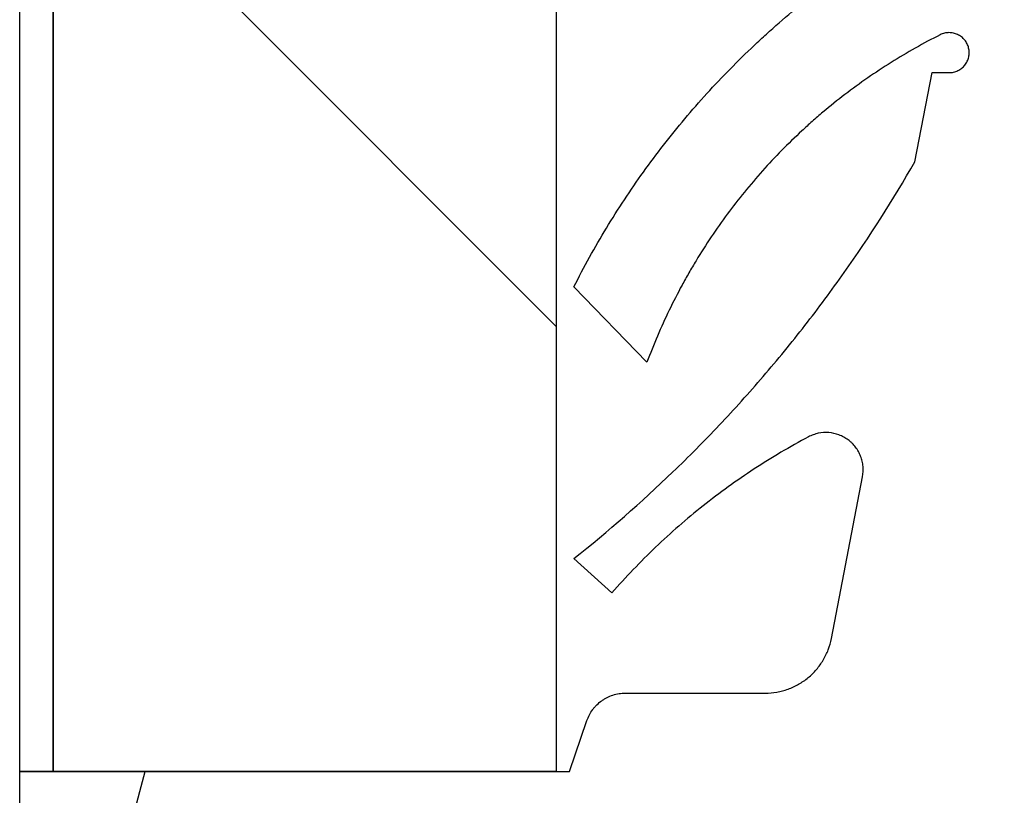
# Model space of a CAD drawing. Header units: millimetres. Extents: x -6500 to 4200, y 0 to 5940.
# Tile 128 of 157: x 1319.27 to 1326.61, y 2715.58 to 2721.37. Entities that reach past the tile are written whole.
import ezdxf

# ---------------------------------------------------------------- set-up
doc = ezdxf.new("R2010")
doc.units = ezdxf.units.MM
doc.layers.add('152', color=250, linetype='Continuous')

msp = doc.modelspace()

# ---------------------------------------------------------------- hatches: boundary and pattern name
at = {"layer": '152', "linetype": 'Continuous', "lineweight": -3}
h = msp.add_hatch(dxfattribs=at)
h.set_pattern_fill('ANSI31', color=256, scale=30, angle=89.9543738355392, style=0)
h.set_pattern_definition([(134.9543738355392, (0, 0), (-67.40553368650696, -67.29826541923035), [])])
edge = h.paths.add_edge_path(flags=0)
edge.add_line((1331.271263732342, 2714.009700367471), (1331.271263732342, 2715.759700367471))
edge.add_line((1331.271263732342, 2715.759700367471), (1327.271263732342, 2715.759700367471))
edge.add_line((1327.271263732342, 2715.759700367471), (1327.271263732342, 2723.759700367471))
edge.add_line((1327.271263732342, 2723.759700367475), (1323.271263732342, 2723.759700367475))
edge.add_line((1323.271263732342, 2723.759700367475), (1323.271263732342, 2715.759700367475))
edge.add_line((1323.271263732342, 2715.759700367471), (1319.521263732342, 2715.759700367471))
edge.add_line((1319.521263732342, 2715.759700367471), (1319.521263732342, 2773.009700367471))
edge.add_spline(control_points=[(1319.521263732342, 2773.009700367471), (1319.521263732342, 2773.174768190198), (1319.537571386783, 2773.503091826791), (1319.58590781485, 2773.827856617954), (1319.634304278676, 2774.070080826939), (1319.652504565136, 2774.150727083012), (1319.692645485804, 2774.310163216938), (1319.714609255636, 2774.389103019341), (1319.7860813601, 2774.623628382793), (1319.896233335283, 2774.930222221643), (1320.035704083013, 2775.224764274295), (1320.151472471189, 2775.441081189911), (1320.191926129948, 2775.512420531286), (1320.255455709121, 2775.618258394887), (1320.277137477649, 2775.653389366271), (1320.321301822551, 2775.723004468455), (1320.343769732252, 2775.757468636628), (1320.458016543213, 2775.928091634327), (1320.652988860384, 2776.190248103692), (1320.871692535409, 2776.431278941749), (1321.102295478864, 2776.661717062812), (1321.223545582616, 2776.771640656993), (1321.382784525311, 2776.902211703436), (1321.415050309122, 2776.928007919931), (1321.480011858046, 2776.978640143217), (1321.512742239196, 2777.003505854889), (1321.611674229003, 2777.076766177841), (1321.678616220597, 2777.123824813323), (1321.882357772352, 2777.259739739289), (1322.161774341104, 2777.426955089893), (1322.456561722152, 2777.566434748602), (1322.6835263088, 2777.660445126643), (1322.760161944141, 2777.690012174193), (1322.876617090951, 2777.731653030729), (1322.915653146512, 2777.745068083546), (1322.993796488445, 2777.770849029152), (1323.032954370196, 2777.783233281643), (1323.229170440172, 2777.842649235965), (1323.545840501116, 2777.921717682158), (1323.867838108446, 2777.969503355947), (1324.192516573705, 2778.001547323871), (1324.356195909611, 2778.009700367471), (1324.521263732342, 2778.009700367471)], knot_values=[0, 0, 0, 0, 0.06249999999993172, 0.1249999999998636, 0.1249999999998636, 0.1562499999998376, 0.1562499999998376, 0.1874999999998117, 0.1874999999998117, 0.2499999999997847, 0.3124999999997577, 0.3124999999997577, 0.343749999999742, 0.343749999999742, 0.3593749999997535, 0.3593749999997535, 0.3749999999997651, 0.3749999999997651, 0.4374999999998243, 0.4999999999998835, 0.4999999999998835, 0.5624999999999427, 0.5624999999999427, 0.5781249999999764, 0.5781249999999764, 0.59375000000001, 0.59375000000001, 0.6250000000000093, 0.6250000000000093, 0.6874999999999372, 0.749999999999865, 0.749999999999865, 0.7812499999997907, 0.7812499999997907, 0.7968749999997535, 0.7968749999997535, 0.8124999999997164, 0.8124999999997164, 0.874999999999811, 0.9374999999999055, 0.9374999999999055, 1, 1, 1, 1], degree=3, periodic=0)
edge.add_line((1324.521263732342, 2778.009700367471), (1379.521263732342, 2778.009700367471))
edge.add_line((1379.521263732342, 2778.009700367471), (1379.521263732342, 2693.009700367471))
edge.add_line((1379.521263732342, 2693.009700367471), (1375.021263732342, 2693.009700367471))
edge.add_line((1375.021263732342, 2693.009700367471), (1375.021263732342, 2724.00970036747))
edge.add_line((1375.021263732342, 2724.009700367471), (1370.521263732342, 2724.009700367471))
edge.add_line((1370.521263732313, 2724.009700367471), (1370.521263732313, 2683.009700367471))
edge.add_spline(control_points=[(1370.521263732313, 2683.009700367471), (1370.521263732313, 2682.844632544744), (1370.504955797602, 2682.516308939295), (1370.456619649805, 2682.191544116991), (1370.408223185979, 2681.949319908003), (1370.39002289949, 2681.86867365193), (1370.349881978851, 2681.709237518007), (1370.327918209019, 2681.630297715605), (1370.256446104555, 2681.395772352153), (1370.146294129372, 2681.089178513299), (1370.006823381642, 2680.794636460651), (1369.891054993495, 2680.578319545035), (1369.850601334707, 2680.50698020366), (1369.787071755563, 2680.401142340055), (1369.765389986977, 2680.366011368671), (1369.721225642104, 2680.296396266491), (1369.698757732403, 2680.261932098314), (1369.584510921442, 2680.091309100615), (1369.389537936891, 2679.829153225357), (1369.170834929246, 2679.588121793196), (1368.940231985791, 2679.357683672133), (1368.818981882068, 2679.247760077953), (1368.659742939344, 2679.117189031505), (1368.627477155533, 2679.091392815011), (1368.56251560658, 2679.040760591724), (1368.529785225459, 2679.015894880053), (1368.430853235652, 2678.942634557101), (1368.363911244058, 2678.895575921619), (1368.160169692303, 2678.759660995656), (1367.880753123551, 2678.592445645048), (1367.585965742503, 2678.45296598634), (1367.359001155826, 2678.358955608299), (1367.282365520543, 2678.329388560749), (1367.165910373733, 2678.287747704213), (1367.126874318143, 2678.274332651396), (1367.04873097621, 2678.24855170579), (1367.009573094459, 2678.236167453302), (1366.813357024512, 2678.176751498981), (1366.496686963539, 2678.097683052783), (1366.174689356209, 2678.049897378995), (1365.85001089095, 2678.017853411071), (1365.686331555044, 2678.009700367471), (1365.521263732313, 2678.009700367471)], knot_values=[0, 0, 0, 0, 0.06249999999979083, 0.1249999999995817, 0.1249999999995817, 0.1562499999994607, 0.1562499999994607, 0.1874999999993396, 0.1874999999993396, 0.2499999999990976, 0.3124999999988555, 0.3124999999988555, 0.3437499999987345, 0.3437499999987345, 0.3593749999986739, 0.3593749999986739, 0.3749999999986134, 0.3749999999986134, 0.4374999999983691, 0.4999999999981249, 0.4999999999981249, 0.5624999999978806, 0.5624999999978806, 0.5781249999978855, 0.5781249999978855, 0.5937499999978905, 0.5937499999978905, 0.6249999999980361, 0.6249999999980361, 0.687499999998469, 0.7499999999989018, 0.7499999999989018, 0.78124999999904, 0.78124999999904, 0.796874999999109, 0.796874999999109, 0.8124999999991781, 0.8124999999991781, 0.8749999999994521, 0.937499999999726, 0.937499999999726, 1, 1, 1, 1], degree=3, periodic=0)
edge.add_line((1365.521263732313, 2678.009700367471), (1336.521263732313, 2678.009700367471))
edge.add_spline(control_points=[(1336.521263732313, 2678.009700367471), (1336.356195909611, 2678.009700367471), (1336.027872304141, 2678.026008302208), (1335.703107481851, 2678.074344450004), (1335.46088327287, 2678.122740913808), (1335.380237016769, 2678.14094120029), (1335.220800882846, 2678.18108212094), (1335.141861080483, 2678.20304589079), (1334.907335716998, 2678.274517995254), (1334.600741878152, 2678.384669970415), (1334.306199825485, 2678.524140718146), (1334.089882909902, 2678.639909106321), (1334.018543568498, 2678.680362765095), (1333.912705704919, 2678.743892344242), (1333.877574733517, 2678.7655741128), (1333.807959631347, 2678.809738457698), (1333.773495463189, 2678.832206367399), (1333.602872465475, 2678.946453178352), (1333.340716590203, 2679.141426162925), (1333.099685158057, 2679.36012917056), (1332.869247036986, 2679.590732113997), (1332.75932344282, 2679.711982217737), (1332.628752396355, 2679.871221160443), (1332.602956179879, 2679.903486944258), (1332.552323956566, 2679.968448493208), (1332.527458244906, 2680.001178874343), (1332.454197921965, 2680.100110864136), (1332.407139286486, 2680.167052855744), (1332.271224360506, 2680.370794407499), (1332.104009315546, 2680.650211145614), (1331.964529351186, 2680.944998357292), (1331.870518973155, 2681.171962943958), (1331.840951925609, 2681.248598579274), (1331.799311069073, 2681.365053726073), (1331.785896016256, 2681.404089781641), (1331.760115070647, 2681.482233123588), (1331.74773081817, 2681.521391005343), (1331.68831486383, 2681.717607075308), (1331.609246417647, 2682.034277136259), (1331.561460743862, 2682.356274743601), (1331.529416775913, 2682.680953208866), (1331.521263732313, 2682.844632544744), (1331.521263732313, 2683.009700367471)], knot_values=[0, 0, 0, 0, 0.06249999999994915, 0.1249999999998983, 0.1249999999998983, 0.1562499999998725, 0.1562499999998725, 0.1874999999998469, 0.1874999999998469, 0.2499999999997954, 0.312499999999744, 0.312499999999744, 0.3437499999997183, 0.3437499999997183, 0.3593749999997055, 0.3593749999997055, 0.3749999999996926, 0.3749999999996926, 0.4374999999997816, 0.4999999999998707, 0.4999999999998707, 0.5624999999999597, 0.5624999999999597, 0.578124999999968, 0.578124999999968, 0.5937499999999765, 0.5937499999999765, 0.6249999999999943, 0.6249999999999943, 0.6874999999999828, 0.7499999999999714, 0.7499999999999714, 0.7812499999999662, 0.7812499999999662, 0.7968749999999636, 0.7968749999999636, 0.8124999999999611, 0.8124999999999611, 0.874999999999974, 0.937499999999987, 0.937499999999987, 1, 1, 1, 1], degree=3, periodic=0)
edge.add_line((1331.521263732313, 2683.009700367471), (1331.521263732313, 2714.00970036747))
h = msp.add_hatch(dxfattribs=at)
h.set_pattern_fill('ANSI31', color=256, scale=30, angle=29.98479127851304, style=0)
h.set_pattern_definition([(74.98479127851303, (0, 0), (-91.99788789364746, 24.67693504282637), [])])
h.paths.add_polyline_path([(1320.919338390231, 2712.55970036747), (1323.339169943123, 2714.909700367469), (1320.07126373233, 2714.909700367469), (1320.07126373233, 2712.55970036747)], flags=0)
edge = h.paths.add_edge_path(flags=0)
edge.add_spline(control_points=[(1328.366824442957, 2711.22914615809), (1328.478442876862, 2711.22914615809), (1328.589502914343, 2711.222551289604), (1328.755262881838, 2711.202855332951), (1328.810436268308, 2711.194640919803), (1328.920234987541, 2711.174947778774), (1329.029233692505, 2711.152043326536), (1329.136642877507, 2711.122758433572), (1329.243254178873, 2711.09027078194), (1329.296186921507, 2711.072410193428), (1329.452842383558, 2711.01433328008), (1329.554741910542, 2710.969552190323), (1329.654087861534, 2710.918669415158)], knot_values=[0, 0, 0, 0, 0.25, 0.25, 0.375, 0.375, 0.5, 0.625, 0.625, 0.75, 0.75, 1, 1, 1, 1], degree=3, periodic=0)
edge.add_spline(control_points=[(1329.767906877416, 2711.263006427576), (1329.587848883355, 2711.293013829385), (1329.40850598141, 2711.326665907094), (1329.051248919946, 2711.401252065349), (1328.873309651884, 2711.442195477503), (1328.519384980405, 2711.531250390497), (1328.343274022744, 2711.579392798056), (1327.993230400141, 2711.682779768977), (1327.819310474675, 2711.73801708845), (1327.646493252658, 2711.796800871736)], knot_values=[0, 0, 0, 0, 0.25, 0.25, 0.5, 0.5, 0.75, 0.75, 1, 1, 1, 1], degree=3, periodic=0)
edge.add_line((1327.646493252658, 2711.796800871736), (1325.421392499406, 2712.553668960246))
edge.add_spline(control_points=[(1325.42139249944, 2712.553668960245), (1325.376714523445, 2712.568866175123), (1325.290980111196, 2712.605944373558), (1325.212186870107, 2712.655832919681), (1325.165182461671, 2712.691149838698), (1325.15587785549, 2712.698435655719), (1325.137649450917, 2712.713305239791), (1325.110833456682, 2712.736087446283), (1325.085570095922, 2712.760278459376), (1325.037078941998, 2712.810507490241), (1325.00745283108, 2712.846444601), (1324.967159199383, 2712.904111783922), (1324.954382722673, 2712.924042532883), (1324.930653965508, 2712.964522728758), (1324.919654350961, 2712.985127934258), (1324.889194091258, 2713.048015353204), (1324.872256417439, 2713.091362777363), (1324.855350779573, 2713.14734837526), (1324.852184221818, 2713.15863608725), (1324.846286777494, 2713.181395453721), (1324.843551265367, 2713.192891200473), (1324.836067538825, 2713.227384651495), (1324.832023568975, 2713.250439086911), (1324.822652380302, 2713.31977414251), (1324.820069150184, 2713.366225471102), (1324.821708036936, 2713.436245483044), (1324.823177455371, 2713.459642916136), (1324.828018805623, 2713.506556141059), (1324.83136599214, 2713.529810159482), (1324.844074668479, 2713.59873362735), (1324.856098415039, 2713.643679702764), (1324.879425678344, 2713.709604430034), (1324.888087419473, 2713.73132913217), (1324.902442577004, 2713.763531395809), (1324.907467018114, 2713.774224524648), (1324.917900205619, 2713.795323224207), (1324.923310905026, 2713.805736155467), (1324.951319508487, 2713.857129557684), (1324.976764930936, 2713.896108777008), (1325.01941640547, 2713.951426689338), (1325.034384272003, 2713.969338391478), (1325.065851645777, 2714.00408535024), (1325.082425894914, 2714.020984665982), (1325.133698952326, 2714.069252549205), (1325.170058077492, 2714.09838689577), (1325.22777749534, 2714.137640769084), (1325.247549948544, 2714.149980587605), (1325.288176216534, 2714.173148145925), (1325.309085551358, 2714.184001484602), (1325.373102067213, 2714.21403549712), (1325.417120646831, 2714.230556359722), (1325.462484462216, 2714.243564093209)], knot_values=[0, 0, 0, 0, 0.06249999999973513, 0.1249999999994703, 0.1249999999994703, 0.140624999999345, 0.140624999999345, 0.1562499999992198, 0.1874999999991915, 0.1874999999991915, 0.2499999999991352, 0.2499999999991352, 0.2812499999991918, 0.2812499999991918, 0.3124999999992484, 0.3124999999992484, 0.3749999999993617, 0.3749999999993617, 0.3906249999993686, 0.3906249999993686, 0.4062499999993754, 0.4062499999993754, 0.4374999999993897, 0.4374999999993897, 0.4999999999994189, 0.4999999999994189, 0.531249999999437, 0.531249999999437, 0.5624999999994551, 0.5624999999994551, 0.624999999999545, 0.624999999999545, 0.6562499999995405, 0.6562499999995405, 0.671874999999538, 0.671874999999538, 0.6874999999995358, 0.6874999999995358, 0.7499999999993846, 0.7499999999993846, 0.7812499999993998, 0.7812499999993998, 0.812499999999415, 0.812499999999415, 0.8749999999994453, 0.8749999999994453, 0.9062499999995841, 0.9062499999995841, 0.9374999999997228, 0.9374999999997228, 1, 1, 1, 1], degree=3, periodic=0)
edge.add_line((1325.462484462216, 2714.243564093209), (1329.518129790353, 2715.40648994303))
edge.add_line((1329.518129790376, 2715.40648994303), (1326.879355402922, 2714.909700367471))
edge.add_line((1326.879355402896, 2714.909700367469), (1324.200397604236, 2714.909700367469))
edge.add_line((1324.200397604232, 2714.909700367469), (1322.289177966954, 2713.053634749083))
edge.add_spline(control_points=[(1322.289177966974, 2713.053634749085), (1322.25553644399, 2713.020964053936), (1322.220151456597, 2712.990408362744), (1322.164479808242, 2712.94772182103), (1322.145463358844, 2712.934001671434), (1322.106680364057, 2712.907709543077), (1322.067201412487, 2712.882597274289), (1322.026338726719, 2712.859830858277), (1321.984781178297, 2712.838242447), (1321.96364819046, 2712.828036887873), (1321.89957899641, 2712.799370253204), (1321.855854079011, 2712.782786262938), (1321.81111043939, 2712.768745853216)], knot_values=[0, 0, 0, 0, 0.25, 0.25, 0.375, 0.375, 0.5, 0.625, 0.625, 0.75, 0.75, 1, 1, 1, 1], degree=3, periodic=0)
edge.add_spline(control_points=[(1321.780856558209, 2712.362683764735), (1321.907193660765, 2712.301218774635), (1322.030339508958, 2712.234116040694), (1322.210292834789, 2712.125043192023), (1322.269535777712, 2712.087243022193), (1322.386116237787, 2712.0090183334), (1322.500769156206, 2711.928193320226), (1322.611579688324, 2711.842184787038), (1322.720463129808, 2711.753576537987), (1322.773938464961, 2711.707969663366), (1322.930871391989, 2711.567758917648), (1323.031050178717, 2711.469608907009), (1323.126766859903, 2711.36676278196)], knot_values=[0, 0, 0, 0, 0.25000000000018, 0.25000000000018, 0.3750000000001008, 0.3750000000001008, 0.5000000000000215, 0.6249999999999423, 0.6249999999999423, 0.7499999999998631, 0.7499999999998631, 1, 1, 1, 1], degree=3, periodic=0)
edge.add_line((1323.442838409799, 2711.22914615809), (1328.366824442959, 2711.22914615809))
edge = h.paths.add_edge_path(flags=0)
edge.add_spline(control_points=[(1321.81111043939, 2712.768745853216), (1321.790135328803, 2712.762163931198), (1321.770654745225, 2712.752659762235), (1321.748139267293, 2712.737191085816), (1321.743715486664, 2712.733901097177), (1321.735194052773, 2712.727052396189), (1321.722860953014, 2712.716351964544), (1321.711838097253, 2712.704404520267), (1321.698313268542, 2712.687358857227), (1321.692105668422, 2712.678205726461), (1321.681266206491, 2712.659319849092), (1321.676585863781, 2712.649543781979), (1321.670662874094, 2712.634385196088), (1321.668872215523, 2712.62924958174), (1321.665665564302, 2712.618809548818), (1321.664245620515, 2712.613483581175), (1321.66061738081, 2712.597482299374), (1321.657418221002, 2712.576006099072), (1321.65740492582, 2712.554255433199), (1321.659047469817, 2712.532362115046), (1321.660684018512, 2712.521567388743), (1321.665503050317, 2712.500430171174), (1321.668687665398, 2712.490060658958), (1321.676640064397, 2712.469728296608), (1321.681420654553, 2712.459781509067), (1321.692258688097, 2712.440959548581), (1321.698346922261, 2712.431995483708), (1321.711866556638, 2712.414964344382), (1321.719369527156, 2712.406840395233), (1321.743266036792, 2712.384570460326), (1321.76108839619, 2712.372301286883), (1321.780856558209, 2712.362683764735)], knot_values=[0, 0, 0, 0, 0.1250000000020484, 0.1250000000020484, 0.1562500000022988, 0.1562500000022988, 0.1875000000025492, 0.2500000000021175, 0.2500000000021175, 0.3125000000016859, 0.3125000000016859, 0.3750000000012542, 0.3750000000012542, 0.4062500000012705, 0.4062500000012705, 0.4375000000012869, 0.4375000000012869, 0.5000000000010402, 0.5625000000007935, 0.5625000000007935, 0.6250000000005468, 0.6250000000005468, 0.6875000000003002, 0.6875000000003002, 0.7500000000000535, 0.7500000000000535, 0.8124999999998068, 0.8124999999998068, 0.8749999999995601, 0.8749999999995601, 1, 1, 1, 1], degree=3, periodic=0)
edge = h.paths.add_edge_path(flags=0)
edge.add_spline(control_points=[(1329.654087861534, 2710.918669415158), (1329.665936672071, 2710.912600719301), (1329.67822110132, 2710.907917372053), (1329.703627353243, 2710.901213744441), (1329.716902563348, 2710.899205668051), (1329.743199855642, 2710.898102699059), (1329.75630260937, 2710.898953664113), (1329.775886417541, 2710.902379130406), (1329.782382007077, 2710.903883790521), (1329.79503886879, 2710.907543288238), (1329.807438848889, 2710.911864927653), (1329.819330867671, 2710.917495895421), (1329.830962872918, 2710.923797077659), (1329.836657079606, 2710.927294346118), (1329.852936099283, 2710.938546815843), (1329.862869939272, 2710.947122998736), (1329.876388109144, 2710.961604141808), (1329.880679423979, 2710.966731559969), (1329.888598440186, 2710.9773090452), (1329.895897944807, 2710.988246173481), (1329.901983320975, 2710.999888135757), (1329.907452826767, 2711.011887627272), (1329.909891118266, 2711.018105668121), (1329.916124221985, 2711.036956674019), (1329.918877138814, 2711.049791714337), (1329.920934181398, 2711.06943983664), (1329.921270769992, 2711.076092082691), (1329.921218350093, 2711.089354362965), (1329.920833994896, 2711.095931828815), (1329.918637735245, 2711.115507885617), (1329.915781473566, 2711.128391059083), (1329.907237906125, 2711.153562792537), (1329.901688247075, 2711.165473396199), (1329.888116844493, 2711.187988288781), (1329.879984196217, 2711.198676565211), (1329.86189182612, 2711.217768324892), (1329.851893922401, 2711.226287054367), (1329.835429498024, 2711.237481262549), (1329.829733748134, 2711.240915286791), (1329.818111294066, 2711.247097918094), (1329.812158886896, 2711.249864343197), (1329.793881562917, 2711.257196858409), (1329.781038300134, 2711.260818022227), (1329.767906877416, 2711.263006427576)], knot_values=[0, 0, 0, 0, 0.06249999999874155, 0.06249999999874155, 0.1249999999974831, 0.1249999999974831, 0.1874999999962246, 0.1874999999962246, 0.2187499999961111, 0.2187499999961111, 0.2499999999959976, 0.2812499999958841, 0.2812499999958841, 0.3124999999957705, 0.3124999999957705, 0.3749999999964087, 0.3749999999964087, 0.4062499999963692, 0.4062499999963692, 0.4374999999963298, 0.4687499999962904, 0.4687499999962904, 0.499999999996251, 0.499999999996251, 0.562499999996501, 0.562499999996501, 0.5937499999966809, 0.5937499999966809, 0.6249999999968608, 0.6249999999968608, 0.6874999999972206, 0.6874999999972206, 0.7499999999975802, 0.7499999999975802, 0.8124999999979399, 0.8124999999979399, 0.8749999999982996, 0.8749999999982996, 0.9062499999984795, 0.9062499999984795, 0.9374999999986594, 0.9374999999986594, 1, 1, 1, 1], degree=3, periodic=0)
edge = h.paths.add_edge_path(flags=0)
edge.add_spline(control_points=[(1331.271263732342, 2714.287464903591), (1331.271263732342, 2714.274353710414), (1331.270039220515, 2714.261451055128), (1331.266441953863, 2714.242396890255), (1331.264947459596, 2714.236095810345), (1331.26135689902, 2714.223596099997), (1331.259247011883, 2714.217366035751), (1331.252108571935, 2714.199156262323), (1331.246280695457, 2714.187608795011), (1331.235970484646, 2714.171156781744), (1331.232270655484, 2714.165818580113), (1331.224329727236, 2714.155442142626), (1331.220101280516, 2714.150426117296), (1331.206866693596, 2714.136134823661), (1331.197241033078, 2714.127508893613), (1331.176387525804, 2714.112056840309), (1331.16508669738, 2714.105222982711), (1331.141772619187, 2714.093947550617), (1331.129660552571, 2714.08941679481), (1331.11079732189, 2714.084311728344), (1331.104371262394, 2714.082892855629), (1331.091544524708, 2714.080685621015), (1331.085115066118, 2714.079887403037), (1331.065779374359, 2714.078390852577), (1331.052826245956, 2714.078582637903), (1331.026789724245, 2714.081438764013), (1331.014062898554, 2714.084069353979), (1330.995516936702, 2714.089724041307), (1330.989419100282, 2714.091896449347), (1330.977394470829, 2714.096825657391), (1330.971437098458, 2714.099599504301), (1330.954098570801, 2714.10868994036), (1330.94325367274, 2714.115746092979), (1330.928030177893, 2714.12778600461), (1330.923130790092, 2714.132043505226), (1330.913691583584, 2714.141059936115), (1330.909159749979, 2714.145816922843), (1330.896389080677, 2714.160541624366), (1330.888865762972, 2714.171052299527), (1330.875788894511, 2714.193454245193), (1330.870226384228, 2714.205430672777), (1330.861540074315, 2714.22990852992), (1330.858346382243, 2714.242500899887), (1330.856335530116, 2714.255456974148)], knot_values=[0, 0, 0, 0, 0.06250000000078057, 0.06250000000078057, 0.0937500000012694, 0.0937500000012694, 0.1250000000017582, 0.1250000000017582, 0.1875000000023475, 0.1875000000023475, 0.2187500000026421, 0.2187500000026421, 0.2500000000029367, 0.2500000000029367, 0.3125000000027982, 0.3125000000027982, 0.3750000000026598, 0.3750000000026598, 0.4375000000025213, 0.4375000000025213, 0.4687500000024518, 0.4687500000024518, 0.5000000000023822, 0.5000000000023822, 0.5625000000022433, 0.5625000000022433, 0.6250000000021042, 0.6250000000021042, 0.6562500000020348, 0.6562500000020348, 0.6875000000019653, 0.6875000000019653, 0.7500000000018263, 0.7500000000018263, 0.7812500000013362, 0.7812500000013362, 0.8125000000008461, 0.8125000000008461, 0.875000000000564, 0.875000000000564, 0.937500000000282, 0.937500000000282, 1, 1, 1, 1], degree=3, periodic=0)
edge = h.paths.add_edge_path(flags=0)
edge.add_spline(control_points=[(1326.201548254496, 2720.972858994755), (1326.212856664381, 2720.972858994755), (1326.223948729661, 2720.974129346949), (1326.245716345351, 2720.979115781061), (1326.256483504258, 2720.982902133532), (1326.276579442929, 2720.992636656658), (1326.286030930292, 2720.998592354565), (1326.303664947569, 2721.01274476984), (1326.311520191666, 2721.020677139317), (1326.325377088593, 2721.038191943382), (1326.33140434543, 2721.047884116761), (1326.340983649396, 2721.068052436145), (1326.344629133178, 2721.078619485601), (1326.349522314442, 2721.100688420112), (1326.350684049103, 2721.111790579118), (1326.350528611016, 2721.134125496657), (1326.34916279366, 2721.14545670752), (1326.344010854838, 2721.167179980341), (1326.340237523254, 2721.177709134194), (1326.330243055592, 2721.197977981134), (1326.324201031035, 2721.207363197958), (1326.310099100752, 2721.224686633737), (1326.301941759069, 2721.23266868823), (1326.284328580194, 2721.24638511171), (1326.27478979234, 2721.252238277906), (1326.254313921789, 2721.261787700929), (1326.24372842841, 2721.265325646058), (1326.221885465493, 2721.270010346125), (1326.210527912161, 2721.271129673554), (1326.188207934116, 2721.270803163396), (1326.177102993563, 2721.269397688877), (1326.155153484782, 2721.264028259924), (1326.144615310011, 2721.260144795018), (1326.134514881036, 2721.255059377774)], knot_values=[0, 0, 0, 0, 0.0625, 0.0625, 0.125, 0.125, 0.1875, 0.1875, 0.25, 0.25, 0.3125, 0.3125, 0.375, 0.375, 0.4375, 0.4375, 0.5, 0.5, 0.5625, 0.5625, 0.625, 0.625, 0.6875, 0.6875, 0.75, 0.75, 0.8125, 0.8125, 0.875, 0.875, 0.9375, 0.9375, 1, 1, 1, 1], degree=3, periodic=0)
edge = h.paths.add_edge_path(flags=0)
edge.add_spline(control_points=[(1325.555443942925, 2717.958465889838), (1325.560412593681, 2717.984264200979), (1325.561674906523, 2718.010142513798), (1325.558140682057, 2718.049077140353), (1325.55602005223, 2718.062111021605), (1325.550052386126, 2718.087408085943), (1325.546202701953, 2718.099773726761), (1325.539137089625, 2718.117900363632), (1325.536565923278, 2718.123872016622), (1325.53098327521, 2718.135671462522), (1325.52795853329, 2718.141521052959), (1325.51833597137, 2718.158616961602), (1325.50403141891, 2718.180283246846), (1325.486864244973, 2718.199759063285), (1325.472883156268, 2718.213519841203), (1325.468028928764, 2718.217970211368), (1325.458101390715, 2718.226446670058), (1325.442828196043, 2718.23857881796), (1325.426437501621, 2718.249006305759), (1325.403584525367, 2718.261386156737), (1325.391560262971, 2718.266843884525), (1325.354906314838, 2718.280445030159), (1325.329599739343, 2718.285999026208), (1325.277203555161, 2718.289911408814), (1325.251349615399, 2718.2881767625), (1325.213084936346, 2718.280170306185), (1325.200387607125, 2718.276563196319), (1325.175833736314, 2718.26766684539), (1325.163893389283, 2718.262366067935), (1325.152295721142, 2718.256197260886)], knot_values=[0, 0, 0, 0, 0.1249999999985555, 0.1249999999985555, 0.1874999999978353, 0.1874999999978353, 0.2499999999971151, 0.2499999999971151, 0.2812499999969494, 0.2812499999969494, 0.3124999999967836, 0.3124999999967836, 0.3749999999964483, 0.4374999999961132, 0.4374999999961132, 0.4687499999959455, 0.4687499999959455, 0.4999999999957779, 0.5624999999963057, 0.5624999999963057, 0.6249999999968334, 0.6249999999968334, 0.7499999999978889, 0.7499999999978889, 0.8749999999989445, 0.8749999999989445, 0.9374999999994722, 0.9374999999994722, 1, 1, 1, 1], degree=3, periodic=0)
edge = h.paths.add_edge_path(flags=0)
edge.add_spline(control_points=[(1330.856335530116, 2714.255456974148), (1330.847652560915, 2714.311402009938), (1330.833206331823, 2714.365420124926), (1330.803231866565, 2714.443670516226), (1330.791844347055, 2714.469287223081), (1330.772603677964, 2714.506990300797), (1330.765823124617, 2714.519442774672), (1330.751702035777, 2714.543807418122), (1330.744342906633, 2714.555757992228), (1330.706079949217, 2714.614372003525), (1330.670823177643, 2714.65765688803), (1330.620854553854, 2714.707185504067), (1330.61053151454, 2714.716887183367), (1330.589442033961, 2714.735669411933), (1330.557186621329, 2714.762880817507), (1330.500394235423, 2714.803535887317), (1330.451774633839, 2714.83112678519), (1330.401532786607, 2714.856205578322), (1330.375455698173, 2714.867531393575), (1330.296427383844, 2714.896951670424), (1330.242350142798, 2714.910778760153), (1330.173030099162, 2714.920896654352), (1330.159079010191, 2714.92255816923), (1330.130999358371, 2714.925143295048), (1330.116844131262, 2714.926065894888), (1330.07461053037, 2714.927688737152), (1330.046614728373, 2714.927266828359), (1329.963093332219, 2714.9216193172), (1329.908028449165, 2714.912061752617), (1329.853606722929, 2714.896456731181)], knot_values=[0, 0, 0, 0, 0.1249999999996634, 0.1249999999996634, 0.1874999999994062, 0.1874999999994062, 0.2187499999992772, 0.2187499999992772, 0.2499999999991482, 0.2499999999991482, 0.3749999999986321, 0.3749999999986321, 0.4062499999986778, 0.4062499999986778, 0.4374999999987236, 0.4999999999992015, 0.5624999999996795, 0.5624999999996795, 0.6250000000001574, 0.6250000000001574, 0.7500000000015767, 0.7500000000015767, 0.7812500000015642, 0.7812500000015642, 0.8125000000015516, 0.8125000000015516, 0.8750000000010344, 0.8750000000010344, 1, 1, 1, 1], degree=3, periodic=0)
edge.add_line((1329.853606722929, 2714.896456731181), (1325.623109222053, 2713.683393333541))
edge.add_spline(control_points=[(1325.623109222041, 2713.683393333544), (1325.592076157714, 2713.674494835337), (1325.563253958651, 2713.660995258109), (1325.529962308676, 2713.638426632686), (1325.523460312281, 2713.633628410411), (1325.51096541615, 2713.623619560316), (1325.50494328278, 2713.618389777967), (1325.487541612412, 2713.602035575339), (1325.476822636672, 2713.590250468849), (1325.462097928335, 2713.571218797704), (1325.457401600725, 2713.564622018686), (1325.448621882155, 2713.551186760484), (1325.444521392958, 2713.544330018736), (1325.433069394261, 2713.523351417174), (1325.426562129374, 2713.508823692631), (1325.418514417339, 2713.486208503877), (1325.416110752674, 2713.478501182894), (1325.411937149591, 2713.462954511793), (1325.41017228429, 2713.455145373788), (1325.405818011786, 2713.431613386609), (1325.404163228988, 2713.415786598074), (1325.40335769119, 2713.383854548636), (1325.404237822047, 2713.36763083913), (1325.408499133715, 2713.3359529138), (1325.411859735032, 2713.320397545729), (1325.418733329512, 2713.29748706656), (1325.421331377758, 2713.289920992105), (1325.427156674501, 2713.274933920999), (1325.430385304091, 2713.267519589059), (1325.440842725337, 2713.245891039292), (1325.448887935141, 2713.23215106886), (1325.462539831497, 2713.21254306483), (1325.467355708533, 2713.206174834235), (1325.477528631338, 2713.193780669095), (1325.482910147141, 2713.187731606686), (1325.499624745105, 2713.170388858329), (1325.511562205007, 2713.159830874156), (1325.536984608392, 2713.140670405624), (1325.550512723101, 2713.132045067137), (1325.579007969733, 2713.116944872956), (1325.593771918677, 2713.110568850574), (1325.609053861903, 2713.105370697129)], knot_values=[0, 0, 0, 0, 0.1250000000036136, 0.1250000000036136, 0.1562500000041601, 0.1562500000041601, 0.1875000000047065, 0.1875000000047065, 0.2500000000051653, 0.2500000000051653, 0.2812500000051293, 0.2812500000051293, 0.3125000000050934, 0.3125000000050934, 0.3750000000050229, 0.3750000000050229, 0.4062500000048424, 0.4062500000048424, 0.4375000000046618, 0.4375000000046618, 0.5000000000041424, 0.5000000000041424, 0.5625000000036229, 0.5625000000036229, 0.6250000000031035, 0.6250000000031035, 0.6562500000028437, 0.6562500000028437, 0.6875000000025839, 0.6875000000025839, 0.750000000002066, 0.750000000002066, 0.7812500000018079, 0.7812500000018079, 0.8125000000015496, 0.8125000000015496, 0.8750000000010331, 0.8750000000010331, 0.9375000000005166, 0.9375000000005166, 1, 1, 1, 1], degree=3, periodic=0)
edge.add_line((1325.609053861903, 2713.105370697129), (1330.888140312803, 2711.309689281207))
edge.add_spline(control_points=[(1330.888140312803, 2711.309689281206), (1330.911317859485, 2711.301805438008), (1330.933453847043, 2711.291999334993), (1330.96516097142, 2711.274527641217), (1330.975479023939, 2711.268240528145), (1330.995606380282, 2711.254727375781), (1331.005450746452, 2711.247472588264), (1331.033948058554, 2711.224447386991), (1331.051338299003, 2711.207638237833), (1331.075095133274, 2711.180311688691), (1331.082623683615, 2711.170848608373), (1331.09688648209, 2711.151201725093), (1331.103651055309, 2711.140964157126), (1331.122432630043, 2711.109598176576), (1331.132965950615, 2711.087848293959), (1331.145865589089, 2711.053998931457), (1331.149679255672, 2711.042510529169), (1331.156313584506, 2711.019114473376), (1331.159139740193, 2711.007157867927), (1331.165954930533, 2710.971310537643), (1331.168357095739, 2710.94727910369), (1331.168812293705, 2710.911036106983), (1331.168436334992, 2710.898922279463), (1331.166602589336, 2710.874627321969), (1331.1651369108, 2710.862439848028), (1331.159198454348, 2710.826499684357), (1331.153185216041, 2710.803119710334), (1331.141122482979, 2710.768909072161), (1331.136591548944, 2710.757649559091), (1331.126480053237, 2710.735426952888), (1331.120921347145, 2710.724523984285), (1331.102994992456, 2710.692875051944), (1331.089305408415, 2710.672997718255), (1331.058466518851, 2710.6356745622), (1331.041146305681, 2710.618121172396), (1331.004221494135, 2710.586775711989), (1330.98452764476, 2710.572824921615), (1330.953135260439, 2710.554487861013), (1330.942325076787, 2710.54879290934), (1330.920221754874, 2710.53837742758), (1330.909017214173, 2710.533694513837), (1330.874958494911, 2710.521173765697), (1330.851662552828, 2710.514852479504), (1330.815824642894, 2710.508439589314), (1330.803687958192, 2710.506813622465), (1330.779330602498, 2710.504649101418), (1330.767120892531, 2710.504107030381), (1330.754880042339, 2710.504107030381)], knot_values=[0, 0, 0, 0, 0.06250000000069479, 0.06250000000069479, 0.0937500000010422, 0.0937500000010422, 0.1250000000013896, 0.1250000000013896, 0.1875000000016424, 0.1875000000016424, 0.2187500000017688, 0.2187500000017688, 0.2500000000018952, 0.2500000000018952, 0.3125000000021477, 0.3125000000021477, 0.3437500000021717, 0.3437500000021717, 0.3750000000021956, 0.3750000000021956, 0.43750000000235, 0.43750000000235, 0.4687500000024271, 0.4687500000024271, 0.5000000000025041, 0.5000000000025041, 0.5625000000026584, 0.5625000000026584, 0.5937500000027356, 0.5937500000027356, 0.6250000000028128, 0.6250000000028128, 0.687500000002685, 0.687500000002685, 0.7500000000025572, 0.7500000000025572, 0.8125000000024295, 0.8125000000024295, 0.8437500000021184, 0.8437500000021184, 0.8750000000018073, 0.8750000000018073, 0.9375000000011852, 0.9375000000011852, 0.9687500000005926, 0.9687500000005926, 1, 1, 1, 1], degree=3, periodic=0)
edge.add_line((1330.754880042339, 2710.504107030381), (1323.442838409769, 2710.504107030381))
edge.add_spline(control_points=[(1323.442838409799, 2710.504107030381), (1323.355472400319, 2710.504107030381), (1323.269347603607, 2710.513879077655), (1323.163228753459, 2710.538196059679), (1323.142042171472, 2710.54368639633), (1323.100271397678, 2710.55577872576), (1323.079638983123, 2710.56238929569), (1323.018486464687, 2710.58388255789), (1322.938931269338, 2710.616961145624), (1322.863302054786, 2710.658798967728), (1322.808094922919, 2710.69355694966), (1322.789906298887, 2710.705739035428), (1322.75445583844, 2710.730962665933), (1322.737149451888, 2710.744028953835), (1322.652677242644, 2710.811595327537), (1322.591612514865, 2710.872715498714), (1322.537250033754, 2710.941108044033)], knot_values=[0, 0, 0, 0, 0.2500000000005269, 0.2500000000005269, 0.312500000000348, 0.312500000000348, 0.3750000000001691, 0.3750000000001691, 0.4999999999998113, 0.6249999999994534, 0.6249999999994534, 0.6874999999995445, 0.6874999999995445, 0.7499999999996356, 0.7499999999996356, 1, 1, 1, 1], degree=3, periodic=0)
edge.add_spline(control_points=[(1322.537250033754, 2710.941108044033), (1322.48633400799, 2711.005164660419), (1322.377999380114, 2711.126610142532), (1322.256963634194, 2711.235031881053), (1322.161354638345, 2711.31139325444), (1322.128608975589, 2711.336061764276), (1322.062189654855, 2711.383219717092), (1322.028447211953, 2711.405769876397), (1321.925651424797, 2711.470391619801), (1321.784417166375, 2711.548495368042), (1321.634914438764, 2711.610632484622), (1321.519597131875, 2711.651074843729), (1321.480533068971, 2711.663547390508), (1321.402224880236, 2711.686131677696), (1321.362892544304, 2711.696279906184), (1321.244369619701, 2711.7233493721), (1321.084939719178, 2711.750461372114), (1320.922724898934, 2711.759700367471), (1320.840897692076, 2711.759700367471)], knot_values=[0, 0, 0, 0, 0.1249999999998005, 0.249999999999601, 0.249999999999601, 0.3124999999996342, 0.3124999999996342, 0.3749999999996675, 0.3749999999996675, 0.499999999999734, 0.6249999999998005, 0.6249999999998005, 0.6874999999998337, 0.6874999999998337, 0.749999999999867, 0.749999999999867, 0.8749999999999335, 1, 1, 1, 1], degree=3, periodic=0)
edge.add_line((1320.840897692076, 2711.759700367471), (1319.271263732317, 2711.759700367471))
edge.add_line((1319.271263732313, 2711.759700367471), (1319.271263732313, 2715.759700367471))
edge.add_line((1319.271263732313, 2715.759700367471), (1323.371263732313, 2715.759700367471))
edge.add_spline(control_points=[(1331.271263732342, 2714.692691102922), (1331.271263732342, 2714.738023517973), (1331.26690884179, 2714.782934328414), (1331.249489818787, 2714.871909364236), (1331.236649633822, 2714.914832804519), (1331.211448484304, 2714.976968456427), (1331.20205088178, 2714.997302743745), (1331.181219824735, 2715.037200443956), (1331.169734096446, 2715.056831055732), (1331.132761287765, 2715.11353016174), (1331.104670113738, 2715.148708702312), (1331.073088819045, 2715.181230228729)], knot_values=[0, 0, 0, 0, 0.2500000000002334, 0.2500000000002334, 0.5000000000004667, 0.5000000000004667, 0.62500000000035, 0.62500000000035, 0.7500000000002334, 0.7500000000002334, 1, 1, 1, 1], degree=3, periodic=0)
edge.add_spline(control_points=[(1331.073088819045, 2715.181230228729), (1331.031864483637, 2715.223681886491), (1330.992433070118, 2715.267670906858), (1330.917137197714, 2715.358707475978), (1330.881231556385, 2715.405820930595), (1330.813380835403, 2715.502628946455), (1330.781365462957, 2715.552416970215), (1330.721417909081, 2715.65436196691), (1330.693510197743, 2715.706464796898), (1330.66767295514, 2715.759700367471)], knot_values=[0, 0, 0, 0, 0.25, 0.25, 0.5, 0.5, 0.75, 0.75, 1, 1, 1, 1], degree=3, periodic=0)
edge.add_line((1330.66767295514, 2715.759700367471), (1327.27126373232, 2715.759700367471))
edge.add_line((1327.271263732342, 2715.759700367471), (1327.271263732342, 2721.527515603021))
edge.add_spline(control_points=[(1327.271263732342, 2721.527515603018), (1327.271263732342, 2721.559982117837), (1327.267070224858, 2721.624133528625), (1327.254870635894, 2721.686792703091), (1327.242707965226, 2721.733225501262), (1327.238150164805, 2721.748609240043), (1327.228006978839, 2721.779185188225), (1327.222398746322, 2721.794431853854), (1327.204159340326, 2721.839447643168), (1327.17621399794, 2721.897308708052), (1327.141259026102, 2721.95099433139), (1327.102743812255, 2722.002559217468), (1327.081564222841, 2722.027395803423), (1327.036731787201, 2722.073570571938), (1326.989242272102, 2722.116566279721), (1326.936519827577, 2722.153301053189), (1326.894947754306, 2722.178423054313), (1326.880778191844, 2722.186369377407), (1326.85216716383, 2722.201224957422), (1326.837678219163, 2722.208163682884), (1326.793670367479, 2722.227537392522), (1326.76361262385, 2722.238535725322), (1326.717443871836, 2722.252148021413), (1326.701873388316, 2722.256203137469), (1326.670363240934, 2722.263329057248), (1326.654378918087, 2722.266404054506), (1326.606522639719, 2722.27401436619), (1326.542624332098, 2722.279970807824), (1326.478551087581, 2722.277775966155), (1326.430429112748, 2722.273005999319), (1326.414321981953, 2722.270883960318), (1326.382372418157, 2722.265614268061), (1326.366562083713, 2722.262476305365), (1326.319613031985, 2722.251587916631), (1326.258295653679, 2722.233149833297), (1326.199517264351, 2722.206943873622), (1326.170788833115, 2722.191819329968)], knot_values=[0, 0, 0, 0, 0.0624999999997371, 0.1249999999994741, 0.1249999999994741, 0.1562499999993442, 0.1562499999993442, 0.1874999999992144, 0.1874999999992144, 0.2499999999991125, 0.3124999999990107, 0.3124999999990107, 0.3749999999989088, 0.3749999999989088, 0.437499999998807, 0.499999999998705, 0.499999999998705, 0.5312499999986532, 0.5312499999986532, 0.5624999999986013, 0.5624999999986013, 0.6249999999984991, 0.6249999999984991, 0.6562499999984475, 0.6562499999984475, 0.687499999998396, 0.687499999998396, 0.7499999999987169, 0.8124999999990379, 0.8124999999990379, 0.8437499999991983, 0.8437499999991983, 0.8749999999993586, 0.8749999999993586, 0.9374999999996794, 1, 1, 1, 1], degree=3, periodic=0)
edge.add_spline(control_points=[(1326.170788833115, 2722.191819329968), (1326.022255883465, 2722.113621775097), (1325.732666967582, 2721.946441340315), (1325.320286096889, 2721.663932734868), (1325.060015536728, 2721.454461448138), (1324.902001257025, 2721.316827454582), (1324.870612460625, 2721.288946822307), (1324.808447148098, 2721.232639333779), (1324.716087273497, 2721.147334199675), (1324.626380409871, 2721.059508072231), (1324.450489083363, 2720.880508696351), (1324.337919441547, 2720.756717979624), (1324.176137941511, 2720.564310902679), (1324.123334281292, 2720.498977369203), (1324.020538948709, 2720.366613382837), (1323.970513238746, 2720.299548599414), (1323.824518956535, 2720.095727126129), (1323.64073541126, 2719.816967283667), (1323.478646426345, 2719.524247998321), (1323.403109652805, 2719.37434439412)], knot_values=[0, 0, 0, 0, 0.1249999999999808, 0.2499999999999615, 0.3749999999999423, 0.3749999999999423, 0.4062499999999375, 0.4062499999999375, 0.4374999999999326, 0.499999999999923, 0.499999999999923, 0.6250000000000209, 0.6250000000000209, 0.6875000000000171, 0.6875000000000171, 0.7500000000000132, 0.7500000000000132, 0.8750000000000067, 1, 1, 1, 1], degree=3, periodic=0)
edge.add_line((1323.403109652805, 2719.37434439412), (1323.948357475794, 2718.812894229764))
edge.add_spline(control_points=[(1323.948357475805, 2718.812894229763), (1323.997395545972, 2718.944805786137), (1324.052448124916, 2719.073921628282), (1324.143967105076, 2719.263439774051), (1324.175965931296, 2719.325918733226), (1324.226215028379, 2719.418590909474), (1324.243356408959, 2719.449335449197), (1324.278307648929, 2719.510324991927), (1324.296108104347, 2719.540555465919), (1324.386717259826, 2719.690400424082), (1324.541954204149, 2719.921802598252), (1324.804808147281, 2720.244498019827), (1325.024452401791, 2720.46820971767), (1325.154498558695, 2720.585967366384), (1325.207168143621, 2720.632540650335), (1325.233801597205, 2720.655538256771), (1325.314317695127, 2720.723428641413), (1325.368921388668, 2720.767313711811), (1325.535478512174, 2720.894892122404), (1325.764865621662, 2721.054142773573), (1326.008816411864, 2721.191772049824), (1326.134514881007, 2721.255059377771)], knot_values=[0, 0, 0, 0, 0.1249999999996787, 0.1249999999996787, 0.1874999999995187, 0.1874999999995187, 0.2187499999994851, 0.2187499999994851, 0.2499999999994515, 0.2499999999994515, 0.3749999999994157, 0.4999999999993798, 0.6249999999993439, 0.6562499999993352, 0.6562499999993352, 0.6874999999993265, 0.6874999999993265, 0.7499999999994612, 0.7499999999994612, 0.8749999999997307, 1, 1, 1, 1], degree=3, periodic=0)
edge.add_line((1326.073685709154, 2720.972858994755), (1325.945735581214, 2720.308514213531))
edge.add_spline(control_points=[(1325.945735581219, 2720.308514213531), (1325.783019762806, 2720.024238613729), (1325.607324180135, 2719.748560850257), (1325.371561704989, 2719.414656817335), (1325.323600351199, 2719.3484118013), (1325.226055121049, 2719.216996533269), (1325.176451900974, 2719.151802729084), (1325.025493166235, 2718.958213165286), (1324.818336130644, 2718.705190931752), (1324.599468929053, 2718.462322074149), (1324.374730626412, 2718.224543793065), (1324.259355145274, 2718.108141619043), (1323.905730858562, 2717.767924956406), (1323.659620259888, 2717.552650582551), (1323.403109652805, 2717.348956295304)], knot_values=[0, 0, 0, 0, 0.2499999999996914, 0.2499999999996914, 0.3124999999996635, 0.3124999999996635, 0.3749999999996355, 0.3749999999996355, 0.4999999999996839, 0.6249999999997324, 0.6249999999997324, 0.7499999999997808, 0.7499999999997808, 1, 1, 1, 1], degree=3, periodic=0)
edge.add_spline(control_points=[(1323.687435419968, 2717.093721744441), (1323.790655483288, 2717.211881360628), (1323.898960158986, 2717.325021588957), (1324.06901199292, 2717.48723453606), (1324.127018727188, 2717.540100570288), (1324.245264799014, 2717.643037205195), (1324.365729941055, 2717.743177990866), (1324.490619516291, 2717.837744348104), (1324.617728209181, 2717.929514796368), (1324.682389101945, 2717.973994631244), (1324.878990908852, 2718.102748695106), (1325.013776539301, 2718.182518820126), (1325.152295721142, 2718.256197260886)], knot_values=[0, 0, 0, 0, 0.2500000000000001, 0.2500000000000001, 0.3750000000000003, 0.3750000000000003, 0.5000000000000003, 0.6250000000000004, 0.6250000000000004, 0.7500000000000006, 0.7500000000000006, 1, 1, 1, 1], degree=3, periodic=0)
edge.add_line((1325.555443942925, 2717.958465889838), (1325.323167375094, 2716.752435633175))
edge.add_spline(control_points=[(1325.323167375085, 2716.752435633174), (1325.31765309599, 2716.723804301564), (1325.301850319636, 2716.668418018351), (1325.276973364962, 2716.616598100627), (1325.254778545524, 2716.57912332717), (1325.246795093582, 2716.566892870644), (1325.229964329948, 2716.54339284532), (1325.221080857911, 2716.532059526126), (1325.193048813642, 2716.499289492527), (1325.172529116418, 2716.479073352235), (1325.138905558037, 2716.451280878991), (1325.127278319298, 2716.442495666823), (1325.103505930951, 2716.426093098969), (1325.091316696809, 2716.418438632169), (1325.053852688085, 2716.397092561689), (1325.027688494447, 2716.385005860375), (1324.986589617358, 2716.370218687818), (1324.972711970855, 2716.365900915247), (1324.944811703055, 2716.358518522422), (1324.93075684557, 2716.355442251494), (1324.888281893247, 2716.348035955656), (1324.859553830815, 2716.345514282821), (1324.830396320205, 2716.345514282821)], knot_values=[0, 0, 0, 0, 0.1249999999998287, 0.2499999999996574, 0.2499999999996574, 0.3124999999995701, 0.3124999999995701, 0.374999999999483, 0.374999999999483, 0.4999999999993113, 0.4999999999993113, 0.5624999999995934, 0.5624999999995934, 0.6249999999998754, 0.6249999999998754, 0.7499999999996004, 0.7499999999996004, 0.8124999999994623, 0.8124999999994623, 0.8749999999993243, 0.8749999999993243, 1, 1, 1, 1], degree=3, periodic=0)
edge.add_line((1324.830396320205, 2716.345514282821), (1323.787474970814, 2716.345514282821))

# ---------------------------------------------------------------- linework, layer by layer
for p, q in [((1319.271263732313, 2715.759700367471), (1319.271263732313, 2773.009700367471)), ((1319.521263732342, 2773.009700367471), (1319.521263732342, 2715.759700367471)), ((1319.521263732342, 2715.759700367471), (1319.521263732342, 2773.009700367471)), ((1323.271263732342, 2723.759700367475), (1323.271263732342, 2715.759700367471)), ((1325.945735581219, 2720.308514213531), (1326.073685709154, 2720.972858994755)), ((1326.073685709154, 2720.972858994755), (1326.201548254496, 2720.972858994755)), ((1323.948357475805, 2718.812894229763), (1323.403109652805, 2719.37434439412)), ((1325.323167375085, 2716.752435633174), (1325.555443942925, 2717.958465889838)), ((1323.687435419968, 2717.093721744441), (1323.403109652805, 2717.348956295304)), ((1323.787474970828, 2716.345514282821), (1324.830396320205, 2716.345514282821)), ((1323.371263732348, 2715.759700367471), (1323.500665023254, 2716.140124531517)), ((1319.521263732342, 2715.759700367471), (1319.271263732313, 2715.759700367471)), ((1319.271263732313, 2711.759700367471), (1319.271263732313, 2715.759700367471)), ((1319.271263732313, 2715.759700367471), (1323.371263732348, 2715.759700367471)), ((1323.271263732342, 2715.759700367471), (1319.521263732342, 2715.759700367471))]:
    msp.add_line(p, q, dxfattribs=at)
for points, knots in [([(1323.403109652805, 2719.37434439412), (1323.478646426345, 2719.524247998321), (1323.64073541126, 2719.816967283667), (1323.824518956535, 2720.095727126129), (1323.970513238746, 2720.299548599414), (1324.020538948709, 2720.366613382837), (1324.123334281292, 2720.498977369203), (1324.176137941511, 2720.564310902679), (1324.337919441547, 2720.756717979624), (1324.450489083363, 2720.880508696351), (1324.626380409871, 2721.059508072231), (1324.716087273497, 2721.147334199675), (1324.808447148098, 2721.232639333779), (1324.870612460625, 2721.288946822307), (1324.902001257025, 2721.316827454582), (1325.060015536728, 2721.454461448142), (1325.320286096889, 2721.663932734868), (1325.732666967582, 2721.946441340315), (1326.022255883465, 2722.113621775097), (1326.170788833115, 2722.191819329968)], [0, 0, 0, 0, 0.1249999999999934, 0.2499999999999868, 0.2499999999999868, 0.312499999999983, 0.312499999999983, 0.3749999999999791, 0.3749999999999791, 0.500000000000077, 0.500000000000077, 0.5625000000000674, 0.5937500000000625, 0.5937500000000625, 0.6250000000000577, 0.6250000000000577, 0.7500000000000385, 0.8750000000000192, 1, 1, 1, 1]), ([(1326.201548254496, 2720.972858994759), (1326.212856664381, 2720.972858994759), (1326.223948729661, 2720.974129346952), (1326.245716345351, 2720.979115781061), (1326.256483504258, 2720.982902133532), (1326.276579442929, 2720.992636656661), (1326.286030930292, 2720.998592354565), (1326.303664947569, 2721.01274476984), (1326.311520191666, 2721.020677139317), (1326.325377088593, 2721.038191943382), (1326.33140434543, 2721.047884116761), (1326.340983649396, 2721.068052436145), (1326.344629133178, 2721.078619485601), (1326.349522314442, 2721.100688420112), (1326.350684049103, 2721.111790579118), (1326.350528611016, 2721.134125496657), (1326.34916279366, 2721.14545670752), (1326.344010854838, 2721.167179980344), (1326.340237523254, 2721.177709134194), (1326.330243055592, 2721.197977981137), (1326.324201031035, 2721.207363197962), (1326.310099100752, 2721.224686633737), (1326.301941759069, 2721.23266868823), (1326.284328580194, 2721.24638511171), (1326.27478979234, 2721.252238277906), (1326.254313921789, 2721.261787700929), (1326.24372842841, 2721.265325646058), (1326.221885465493, 2721.270010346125), (1326.210527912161, 2721.271129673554), (1326.188207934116, 2721.270803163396), (1326.177102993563, 2721.269397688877), (1326.155153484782, 2721.264028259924), (1326.144615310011, 2721.260144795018), (1326.134514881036, 2721.255059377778)], [0, 0, 0, 0, 0.0625, 0.0625, 0.125, 0.125, 0.1875, 0.1875, 0.25, 0.25, 0.3125, 0.3125, 0.375, 0.375, 0.4375, 0.4375, 0.5, 0.5, 0.5625, 0.5625, 0.625, 0.625, 0.6875, 0.6875, 0.75, 0.75, 0.8125, 0.8125, 0.875, 0.875, 0.9375, 0.9375, 1, 1, 1, 1]), ([(1326.134514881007, 2721.255059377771), (1326.008816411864, 2721.191772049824), (1325.764865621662, 2721.054142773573), (1325.535478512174, 2720.894892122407), (1325.368921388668, 2720.767313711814), (1325.314317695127, 2720.723428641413), (1325.233801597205, 2720.655538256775), (1325.207168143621, 2720.632540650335), (1325.154498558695, 2720.585967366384), (1325.024452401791, 2720.46820971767), (1324.804808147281, 2720.244498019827), (1324.541954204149, 2719.921802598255), (1324.386717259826, 2719.690400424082), (1324.296108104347, 2719.540555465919), (1324.278307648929, 2719.510324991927), (1324.243356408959, 2719.449335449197), (1324.226215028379, 2719.418590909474), (1324.175965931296, 2719.325918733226), (1324.143967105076, 2719.263439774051), (1324.052448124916, 2719.073921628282), (1323.997395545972, 2718.944805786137), (1323.948357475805, 2718.812894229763)], [0, 0, 0, 0, 0.1250000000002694, 0.2500000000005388, 0.2500000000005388, 0.3125000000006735, 0.3125000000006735, 0.3437500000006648, 0.3437500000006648, 0.3750000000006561, 0.5000000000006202, 0.6250000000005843, 0.7500000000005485, 0.7500000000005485, 0.7812500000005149, 0.7812500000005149, 0.8125000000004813, 0.8125000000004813, 0.8750000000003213, 0.8750000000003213, 1, 1, 1, 1]), ([(1323.403109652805, 2717.348956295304), (1323.659620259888, 2717.552650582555), (1323.905730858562, 2717.767924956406), (1324.259355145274, 2718.108141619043), (1324.374730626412, 2718.224543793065), (1324.599468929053, 2718.462322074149), (1324.818336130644, 2718.705190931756), (1325.025493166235, 2718.958213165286), (1325.176451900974, 2719.151802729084), (1325.226055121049, 2719.216996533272), (1325.323600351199, 2719.3484118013), (1325.371561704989, 2719.414656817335), (1325.607324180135, 2719.748560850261), (1325.783019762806, 2720.024238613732), (1325.945735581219, 2720.308514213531)], [0, 0, 0, 0, 0.2500000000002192, 0.2500000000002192, 0.3750000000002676, 0.3750000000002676, 0.5000000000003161, 0.6250000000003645, 0.6250000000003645, 0.6875000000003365, 0.6875000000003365, 0.7500000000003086, 0.7500000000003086, 1, 1, 1, 1]), ([(1325.152295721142, 2718.256197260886), (1325.013776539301, 2718.182518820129), (1324.878990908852, 2718.102748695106), (1324.682389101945, 2717.973994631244), (1324.617728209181, 2717.929514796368), (1324.490619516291, 2717.837744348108), (1324.365729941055, 2717.743177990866), (1324.245264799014, 2717.643037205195), (1324.127018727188, 2717.540100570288), (1324.06901199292, 2717.48723453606), (1323.898960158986, 2717.325021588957), (1323.790655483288, 2717.211881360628), (1323.687435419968, 2717.093721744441)], [0, 0, 0, 0, 0.2499999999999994, 0.2499999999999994, 0.3749999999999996, 0.3749999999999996, 0.4999999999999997, 0.6249999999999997, 0.6249999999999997, 0.7499999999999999, 0.7499999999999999, 1, 1, 1, 1]), ([(1325.555443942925, 2717.958465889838), (1325.560412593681, 2717.984264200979), (1325.561674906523, 2718.010142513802), (1325.558140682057, 2718.049077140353), (1325.55602005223, 2718.062111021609), (1325.550052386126, 2718.087408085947), (1325.546202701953, 2718.099773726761), (1325.539137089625, 2718.117900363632), (1325.536565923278, 2718.123872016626), (1325.53098327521, 2718.135671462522), (1325.52795853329, 2718.141521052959), (1325.51833597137, 2718.158616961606), (1325.50403141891, 2718.180283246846), (1325.486864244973, 2718.199759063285), (1325.472883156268, 2718.213519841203), (1325.468028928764, 2718.217970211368), (1325.458101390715, 2718.226446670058), (1325.442828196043, 2718.23857881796), (1325.426437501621, 2718.249006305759), (1325.403584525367, 2718.261386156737), (1325.391560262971, 2718.266843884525), (1325.354906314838, 2718.280445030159), (1325.329599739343, 2718.285999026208), (1325.277203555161, 2718.289911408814), (1325.251349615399, 2718.2881767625), (1325.213084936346, 2718.280170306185), (1325.200387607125, 2718.276563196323), (1325.175833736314, 2718.26766684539), (1325.163893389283, 2718.262366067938), (1325.152295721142, 2718.256197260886)], [0, 0, 0, 0, 0.1249999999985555, 0.1249999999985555, 0.1874999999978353, 0.1874999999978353, 0.2499999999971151, 0.2499999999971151, 0.2812499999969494, 0.2812499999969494, 0.3124999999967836, 0.3124999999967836, 0.3749999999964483, 0.4374999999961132, 0.4374999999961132, 0.4687499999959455, 0.4687499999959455, 0.4999999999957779, 0.5624999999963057, 0.5624999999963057, 0.6249999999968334, 0.6249999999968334, 0.7499999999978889, 0.7499999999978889, 0.8749999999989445, 0.8749999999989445, 0.9374999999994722, 0.9374999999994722, 1, 1, 1, 1]), ([(1324.830396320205, 2716.345514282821), (1324.859553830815, 2716.345514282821), (1324.888281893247, 2716.348035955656), (1324.93075684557, 2716.355442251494), (1324.944811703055, 2716.358518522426), (1324.972711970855, 2716.365900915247), (1324.986589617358, 2716.370218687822), (1325.027688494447, 2716.385005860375), (1325.053852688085, 2716.397092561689), (1325.091316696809, 2716.418438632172), (1325.103505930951, 2716.426093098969), (1325.127278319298, 2716.442495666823), (1325.138905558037, 2716.451280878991), (1325.172529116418, 2716.479073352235), (1325.193048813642, 2716.499289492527), (1325.221080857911, 2716.532059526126), (1325.229964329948, 2716.54339284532), (1325.246795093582, 2716.566892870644), (1325.254778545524, 2716.57912332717), (1325.276973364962, 2716.616598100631), (1325.301850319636, 2716.668418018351), (1325.31765309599, 2716.723804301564), (1325.323167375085, 2716.752435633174)], [0, 0, 0, 0, 0.1250000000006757, 0.1250000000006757, 0.1875000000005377, 0.1875000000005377, 0.2500000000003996, 0.2500000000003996, 0.3750000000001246, 0.3750000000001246, 0.4375000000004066, 0.4375000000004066, 0.5000000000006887, 0.5000000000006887, 0.625000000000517, 0.625000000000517, 0.6875000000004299, 0.6875000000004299, 0.7500000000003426, 0.7500000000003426, 0.8750000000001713, 1, 1, 1, 1]), ([(1323.500665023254, 2716.140124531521), (1323.510857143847, 2716.170088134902), (1323.525367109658, 2716.197712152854), (1323.548833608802, 2716.229354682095), (1323.553804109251, 2716.235535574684), (1323.564117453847, 2716.247384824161), (1323.569480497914, 2716.253082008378), (1323.586177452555, 2716.269503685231), (1323.598115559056, 2716.279562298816), (1323.617254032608, 2716.293293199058), (1323.623869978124, 2716.297660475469), (1323.637357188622, 2716.305823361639), (1323.644221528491, 2716.309618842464), (1323.665167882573, 2716.320168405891), (1323.67960116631, 2716.32609050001), (1323.709410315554, 2716.335702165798), (1323.724885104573, 2716.339395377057), (1323.755968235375, 2716.3442819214), (1323.771650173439, 2716.345514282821), (1323.787474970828, 2716.345514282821)], [0, 0, 0, 0, 0.2500000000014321, 0.2500000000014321, 0.3125000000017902, 0.3125000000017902, 0.3750000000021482, 0.3750000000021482, 0.5000000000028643, 0.5000000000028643, 0.5625000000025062, 0.5625000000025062, 0.6250000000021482, 0.6250000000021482, 0.7500000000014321, 0.7500000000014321, 0.8750000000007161, 0.8750000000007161, 1, 1, 1, 1])]:
    msp.add_open_spline(points, degree=3, knots=knots, dxfattribs=at)

doc.saveas('drawing.dxf')
